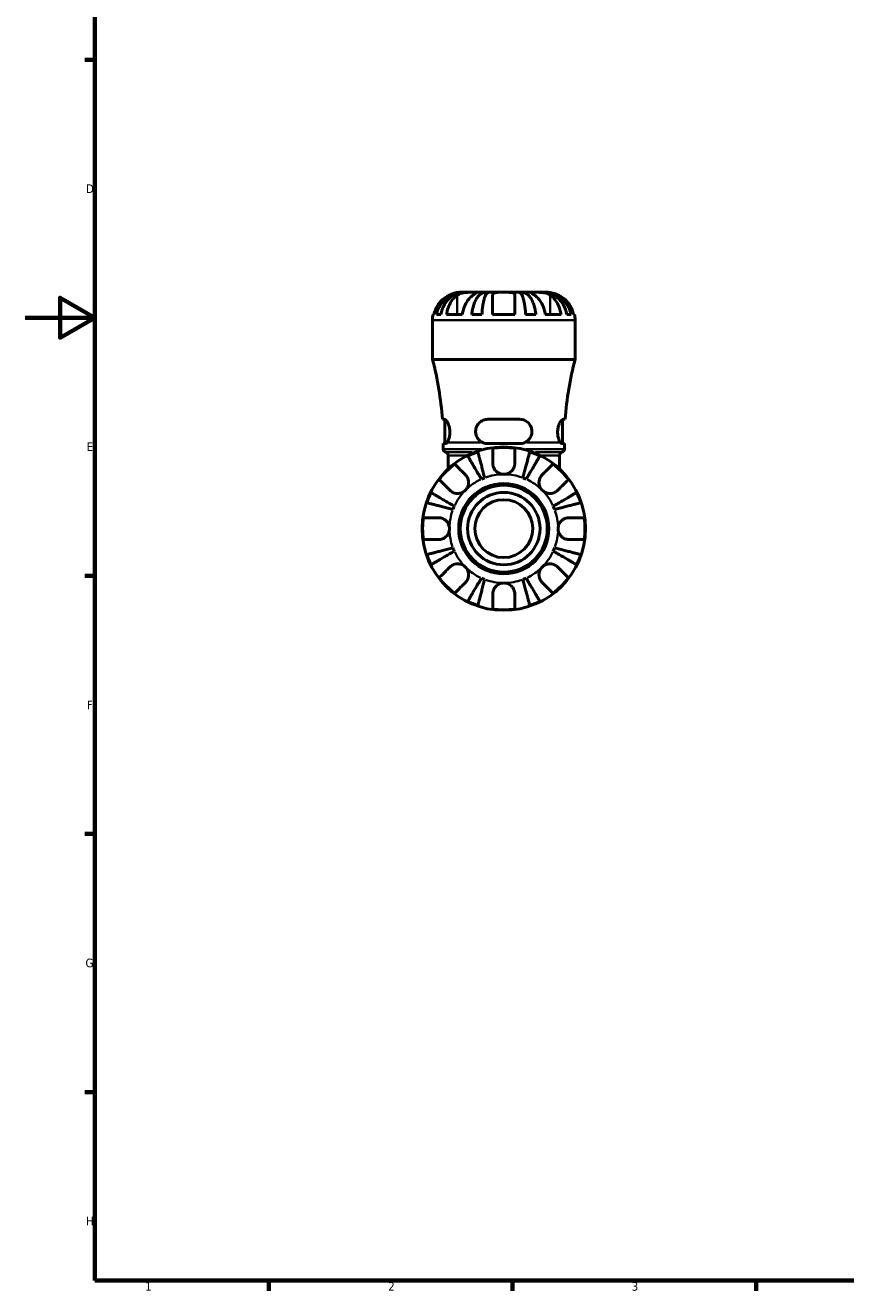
# Model space of a CAD drawing. Header units: millimetres. Extents: x 0 to 906, y 0 to 762.
# Tile 1 of 9: x 0 to 236, y 17 to 381. Entities that reach past the tile are written whole.
import ezdxf

# ---------------------------------------------------------------- set-up
doc = ezdxf.new("R2010")
doc.units = ezdxf.units.MM
for name, color, linetype, lineweight in [('Border (ISO)', 7, 'Continuous', 70), ('Visible (ISO)', 7, 'Continuous', 50), ('Visible Narrow (ISO)', 7, 'Continuous', 35)]:
    doc.layers.add(name, color=color, linetype=linetype, lineweight=lineweight)
doc.styles.add('Note Text (ISO)', font='tahoma.ttf')

# ---------------------------------------------------------------- blocks, each defined once
blk = doc.blocks.new('Borders Default Border')
at = {"layer": 'Border (ISO)'}
for p, q in [((20, 371.25), (17.1, 371.25)), ((20, 222.75), (17.1, 222.75)), ((20, 148.5), (17.1, 148.5)), ((20, 74.25), (17.1, 74.25)), ((70.08, 20), (70.08, 17.1)), ((140.17, 20), (140.17, 17.1)), ((210.25, 20), (210.25, 17.1))]:
    blk.add_line(p, q, dxfattribs=at)
at = {"layer": 'Border (ISO)', "flags": 128}
for points in [[(20, 20), (20, 574), (821, 574), (821, 20), (20, 20)], [(0, 297), (20, 297), (10, 302.77), (10, 291.23), (20, 297)]]:
    blk.add_lwpolyline(points, dxfattribs=at)
at = {"layer": 'Border (ISO)', "color": 232, "true_color": 0xca0064, "char_height": 2.5, "attachment_point": 7, "style": 'Note Text (ISO)'}
for s, insert in [('D', (17.43, 332.88)), ('E', (17.64, 258.63)), ('F', (17.7, 184.38)), ('G', (17.31, 110.08)), ('H', (17.44, 35.88)), ('1', (34.48, 17.1)), ('2', (104.37, 17.1)), ('3', (174.43, 17.05))]:
    blk.add_mtext(s, dxfattribs=dict(at, insert=insert))

msp = doc.modelspace()

# ---------------------------------------------------------------- linework, layer by layer
at = {"layer": 'Visible (ISO)'}
for p, q in [((125.897, 304.333), (125.128, 304.333)), ((125.897, 304.333), (125.897, 304.321)), ((126.28, 304.333), (125.897, 304.333)), ((128.789, 304.333), (126.28, 304.333)), ((132.386, 304.333), (128.789, 304.333)), ((132.386, 304.333), (132.386, 303.439)), ((133.31, 304.333), (132.386, 304.333)), ((137.628, 304.333), (133.31, 304.333)), ((141.945, 304.333), (137.628, 304.333)), ((142.869, 304.333), (141.945, 304.333)), ((146.466, 304.333), (142.869, 304.333)), ((142.869, 304.333), (142.869, 303.439)), ((148.975, 304.333), (146.466, 304.333)), ((149.358, 304.333), (148.975, 304.333)), ((150.128, 304.333), (149.358, 304.333)), ((149.358, 304.333), (149.358, 304.321)), ((117.128, 285.013), (117.128, 296.333)), ((117.289, 297.933), (117.543, 297.933)), ((118.285, 297.933), (119.505, 297.933)), ((121.163, 297.933), (125.688, 297.933)), ((128.395, 297.933), (131.341, 297.933)), ((134.428, 297.933), (140.828, 297.933)), ((143.914, 297.933), (146.86, 297.933)), ((149.567, 297.933), (154.093, 297.933)), ((155.75, 297.933), (156.97, 297.933)), ((157.713, 297.933), (157.966, 297.933)), ((158.128, 285.013), (158.128, 296.333)), ((158.128, 285.013), (117.128, 285.013)), ((120.575, 267.783), (119.966, 267.783)), ((120.703, 260.783), (120.703, 267.755)), ((142.228, 267.783), (133.028, 267.783)), ((154.553, 260.783), (154.553, 267.755)), ((155.289, 267.783), (154.68, 267.783)), ((120.203, 259.22), (120.203, 260.783)), ((120.203, 260.783), (120.821, 260.783)), ((133.028, 260.783), (142.228, 260.783)), ((154.434, 260.783), (155.053, 260.783)), ((155.053, 259.22), (155.053, 260.783)), ((121.638, 253.554), (121.638, 257.393)), ((153.618, 253.554), (153.618, 257.393))]:
    msp.add_line(p, q, dxfattribs=at)
for radius in [23.5, 12.97, 12.5, 10.417, 8.333]:
    msp.add_circle((137.628, 236.333), radius, dxfattribs=at)
for centre, radius, start, end in [((125.128, 296.333), 8, 168.46304, 180), ((150.128, 296.333), 8, 0, 11.53696), ((25.63, 261.093), 94.573, 4.05645, 14.65079), ((249.625, 261.093), 94.573, 165.34921, 175.94355), ((121.143, 259.22), 0.94, 180, 256.30802), ((137.628, 236.333), 23.341, 82.24391, 97.75609), ((154.113, 259.22), 0.94, 283.69198, 0), ((137.628, 236.333), 23.341, 127.24391, 142.75609), ((120.698, 257.393), 0.94, 0, 76.30802), ((137.628, 236.333), 23.341, 108.62342, 116.37658), ((137.628, 236.333), 23.341, 63.62342, 71.37658), ((137.628, 236.333), 23.341, 37.24391, 52.75609), ((154.558, 257.393), 0.94, 103.69198, 180), ((137.628, 236.333), 15.625, 110.66622, 114.33378), ((137.628, 236.333), 15.625, 65.66622, 69.33378), ((137.628, 236.333), 23.341, 153.62342, 161.37658), ((137.628, 236.333), 23.341, 18.62342, 26.37658), ((137.628, 236.333), 15.625, 155.66622, 159.33378), ((137.628, 236.333), 15.625, 20.66622, 24.33378), ((137.628, 236.333), 23.341, 172.24391, 187.75609), ((137.628, 236.333), 23.341, 352.24391, 7.75609), ((137.628, 236.333), 15.625, 200.66622, 204.33378), ((137.628, 236.333), 15.625, 335.66622, 339.33378), ((137.628, 236.333), 23.341, 198.62342, 206.37658), ((137.628, 236.333), 23.341, 333.62342, 341.37658), ((137.628, 236.333), 23.341, 217.24391, 232.75609), ((137.628, 236.333), 15.625, 245.66622, 249.33378), ((137.628, 236.333), 15.625, 290.66622, 294.33378), ((137.628, 236.333), 23.341, 307.24391, 322.75609), ((137.628, 236.333), 23.341, 243.62342, 251.37658), ((137.628, 236.333), 23.341, 288.62342, 296.37658), ((137.628, 236.333), 23.341, 262.24391, 277.75609)]:
    msp.add_arc(centre, radius, start, end, dxfattribs=at)
for points, knots in [([(121.928, 303.516), (121.603, 303.36), (121.276, 303.175), (120.509, 302.668), (120.087, 302.319), (119.381, 301.619), (119.033, 301.205), (118.431, 300.311), (118.178, 299.832), (117.805, 298.937), (117.648, 298.441), (117.543, 297.933)], [4.03217579, 4.03217579, 4.03217579, 4.03217579, 4.13513094, 4.13513094, 4.28512034, 4.28512034, 4.43331426, 4.43331426, 4.58150818, 4.58150818, 4.72425651, 4.72425651, 4.72425651, 4.72425651]), ([(118.285, 297.933), (118.387, 298.446), (118.54, 298.948), (118.901, 299.848), (119.145, 300.327), (119.724, 301.222), (120.06, 301.638), (120.737, 302.336), (121.141, 302.683), (122.009, 303.282), (122.474, 303.533), (123.361, 303.912), (123.864, 304.074), (124.892, 304.284), (125.417, 304.333), (125.897, 304.333)], [0.1517727, 0.1517727, 0.1517727, 0.1517727, 0.2959464, 0.2959464, 0.4440585, 0.4440585, 0.5921706, 0.5921706, 0.7405484, 0.7405484, 0.8889263, 0.8889263, 1.0378077, 1.0378077, 1.1866892, 1.1866892, 1.1866892, 1.1866892]), ([(126.28, 304.333), (125.852, 304.333), (125.385, 304.284), (124.47, 304.074), (124.023, 303.912), (123.234, 303.533), (122.82, 303.282), (122.047, 302.683), (121.687, 302.336), (121.085, 301.638), (120.786, 301.222), (120.27, 300.327), (120.053, 299.848), (119.732, 298.948), (119.596, 298.446), (119.505, 297.933)], [3.5700348, 3.5700348, 3.5700348, 3.5700348, 3.7189162, 3.7189162, 3.8677977, 3.8677977, 4.0161755, 4.0161755, 4.1645533, 4.1645533, 4.3126655, 4.3126655, 4.4607776, 4.4607776, 4.6049512, 4.6049512, 4.6049512, 4.6049512]), ([(121.163, 297.933), (121.237, 298.441), (121.348, 298.937), (121.612, 299.832), (121.791, 300.311), (122.216, 301.205), (122.463, 301.619), (122.962, 302.319), (123.26, 302.668), (123.803, 303.175), (124.034, 303.36), (124.263, 303.516)], [0.1517835, 0.1517835, 0.1517835, 0.1517835, 0.29453183, 0.29453183, 0.44272575, 0.44272575, 0.59091966, 0.59091966, 0.74090906, 0.74090906, 0.84386421, 0.84386421, 0.84386421, 0.84386421]), ([(125.128, 304.333), (125.128, 304.333), (125.051, 304.334), (124.775, 304.323), (124.597, 304.311), (124.166, 304.253), (123.921, 304.209), (123.464, 304.097), (123.268, 304.041), (122.87, 303.911), (122.67, 303.838), (122.288, 303.682), (122.106, 303.601), (121.928, 303.516)], [-2.21111993, -2.21111993, -2.21111993, -2.21111993, -2.0898399, -2.0898399, -1.98614814, -1.98614814, -1.88775858, -1.88775858, -1.81973063, -1.81973063, -1.75376732, -1.75376732, -1.69399568, -1.69399568, -1.69399568, -1.69399568]), ([(124.263, 303.516), (124.363, 303.583), (124.47, 303.648), (124.748, 303.794), (124.925, 303.872), (125.3, 304.007), (125.497, 304.064), (125.981, 304.178), (126.272, 304.225), (126.97, 304.303), (127.37, 304.32), (128.135, 304.335), (128.49, 304.333), (128.789, 304.333)], [-0.51605321, -0.51605321, -0.51605321, -0.51605321, -0.46927389, -0.46927389, -0.40272959, -0.40272959, -0.33754407, -0.33754407, -0.24860938, -0.24860938, -0.12674173, -0.12674173, 0, 0, 0, 0]), ([(128.789, 303.516), (128.559, 303.36), (128.328, 303.175), (127.786, 302.668), (127.487, 302.319), (126.988, 301.619), (126.742, 301.205), (126.316, 300.311), (126.137, 299.832), (125.874, 298.937), (125.762, 298.441), (125.688, 297.933)], [4.03217579, 4.03217579, 4.03217579, 4.03217579, 4.13513094, 4.13513094, 4.28512034, 4.28512034, 4.43331426, 4.43331426, 4.58150818, 4.58150818, 4.72425651, 4.72425651, 4.72425651, 4.72425651]), ([(128.395, 297.933), (128.449, 298.446), (128.529, 298.948), (128.718, 299.848), (128.846, 300.327), (129.15, 301.222), (129.326, 301.638), (129.681, 302.336), (129.892, 302.683), (130.348, 303.282), (130.592, 303.533), (131.056, 303.912), (131.32, 304.074), (131.859, 304.284), (132.134, 304.333), (132.386, 304.333)], [0.1517727, 0.1517727, 0.1517727, 0.1517727, 0.2959464, 0.2959464, 0.4440585, 0.4440585, 0.5921706, 0.5921706, 0.7405484, 0.7405484, 0.8889263, 0.8889263, 1.0378077, 1.0378077, 1.1866892, 1.1866892, 1.1866892, 1.1866892]), ([(128.789, 304.333), (128.936, 304.333), (129.069, 304.333), (129.309, 304.332), (129.413, 304.331), (129.624, 304.32), (129.699, 304.306), (129.739, 304.244), (129.712, 304.199), (129.591, 304.087), (129.52, 304.031), (129.344, 303.9), (129.24, 303.826), (129.02, 303.674), (128.909, 303.597), (128.789, 303.516)], [0, 0, 0, 0, 0.0626039, 0.0626039, 0.12946018, 0.12946018, 0.23227607, 0.23227607, 0.32766079, 0.32766079, 0.39439512, 0.39439512, 0.45981717, 0.45981717, 0.51643089, 0.51643089, 0.51643089, 0.51643089]), ([(133.31, 304.333), (133.186, 304.333), (133.05, 304.284), (132.784, 304.074), (132.654, 303.912), (132.425, 303.533), (132.304, 303.282), (132.08, 302.683), (131.975, 302.336), (131.8, 301.638), (131.713, 301.222), (131.563, 300.327), (131.501, 299.848), (131.407, 298.948), (131.368, 298.446), (131.341, 297.933)], [3.5700355, 3.5700355, 3.5700355, 3.5700355, 3.7189169, 3.7189169, 3.8677984, 3.8677984, 4.0161762, 4.0161762, 4.164554, 4.164554, 4.3126662, 4.3126662, 4.4607783, 4.4607783, 4.6049519, 4.6049519, 4.6049519, 4.6049519]), ([(134.428, 303.516), (134.428, 303.581), (134.436, 303.643), (134.481, 303.79), (134.528, 303.869), (134.664, 304.006), (134.751, 304.064), (135.003, 304.178), (135.182, 304.225), (135.682, 304.303), (136.023, 304.32), (136.787, 304.335), (137.205, 304.333), (137.628, 304.333)], [-0.5159245, -0.5159245, -0.5159245, -0.5159245, -0.47074715, -0.47074715, -0.40311077, -0.40311077, -0.33740557, -0.33740557, -0.24866964, -0.24866964, -0.12673966, -0.12673966, 0, 0, 0, 0]), ([(134.428, 297.933), (134.428, 298.441), (134.428, 298.937), (134.428, 299.832), (134.428, 300.311), (134.428, 301.205), (134.428, 301.619), (134.428, 302.319), (134.428, 302.668), (134.428, 303.175), (134.428, 303.36), (134.428, 303.516)], [0.1517835, 0.1517835, 0.1517835, 0.1517835, 0.29453183, 0.29453183, 0.44272575, 0.44272575, 0.59091966, 0.59091966, 0.74090906, 0.74090906, 0.84386421, 0.84386421, 0.84386421, 0.84386421]), ([(137.628, 304.333), (138.032, 304.333), (138.432, 304.334), (139.128, 304.323), (139.426, 304.311), (139.938, 304.253), (140.151, 304.209), (140.443, 304.097), (140.541, 304.041), (140.693, 303.911), (140.747, 303.838), (140.813, 303.682), (140.828, 303.601), (140.828, 303.516)], [-2.21111993, -2.21111993, -2.21111993, -2.21111993, -2.0898399, -2.0898399, -1.98614814, -1.98614814, -1.88775858, -1.88775858, -1.81973063, -1.81973063, -1.75376732, -1.75376732, -1.69399568, -1.69399568, -1.69399568, -1.69399568]), ([(140.828, 303.516), (140.828, 303.36), (140.828, 303.175), (140.828, 302.668), (140.828, 302.319), (140.828, 301.619), (140.828, 301.205), (140.828, 300.311), (140.828, 299.832), (140.828, 298.937), (140.828, 298.441), (140.828, 297.933)], [4.03222425, 4.03222425, 4.03222425, 4.03222425, 4.1351794, 4.1351794, 4.2851688, 4.2851688, 4.43336272, 4.43336272, 4.58155663, 4.58155663, 4.72430496, 4.72430496, 4.72430496, 4.72430496]), ([(143.914, 297.933), (143.888, 298.446), (143.848, 298.948), (143.755, 299.848), (143.692, 300.327), (143.542, 301.222), (143.455, 301.638), (143.28, 302.336), (143.175, 302.683), (142.951, 303.282), (142.83, 303.533), (142.601, 303.912), (142.471, 304.074), (142.205, 304.284), (142.07, 304.333), (141.945, 304.333)], [0.1517727, 0.1517727, 0.1517727, 0.1517727, 0.2959464, 0.2959464, 0.4440585, 0.4440585, 0.5921706, 0.5921706, 0.7405484, 0.7405484, 0.8889263, 0.8889263, 1.0378077, 1.0378077, 1.1866892, 1.1866892, 1.1866892, 1.1866892]), ([(142.869, 304.333), (143.121, 304.333), (143.396, 304.284), (143.935, 304.074), (144.199, 303.912), (144.663, 303.533), (144.907, 303.282), (145.363, 302.683), (145.574, 302.336), (145.929, 301.638), (146.105, 301.222), (146.409, 300.327), (146.537, 299.848), (146.726, 298.948), (146.806, 298.446), (146.86, 297.933)], [3.5700355, 3.5700355, 3.5700355, 3.5700355, 3.7189169, 3.7189169, 3.8677984, 3.8677984, 4.0161762, 4.0161762, 4.164554, 4.164554, 4.3126662, 4.3126662, 4.4607783, 4.4607783, 4.6049519, 4.6049519, 4.6049519, 4.6049519]), ([(146.466, 303.516), (146.367, 303.583), (146.273, 303.648), (146.061, 303.794), (145.951, 303.872), (145.766, 304.007), (145.692, 304.064), (145.563, 304.178), (145.526, 304.225), (145.534, 304.303), (145.616, 304.32), (145.931, 304.335), (146.168, 304.333), (146.466, 304.333)], [-0.51605321, -0.51605321, -0.51605321, -0.51605321, -0.46927389, -0.46927389, -0.40272959, -0.40272959, -0.33754407, -0.33754407, -0.24860938, -0.24860938, -0.12674173, -0.12674173, 0, 0, 0, 0]), ([(146.466, 304.333), (146.614, 304.333), (146.776, 304.333), (147.134, 304.332), (147.332, 304.331), (147.856, 304.32), (148.191, 304.306), (148.847, 304.244), (149.161, 304.199), (149.674, 304.087), (149.878, 304.031), (150.259, 303.9), (150.436, 303.826), (150.741, 303.674), (150.872, 303.597), (150.992, 303.516)], [0, 0, 0, 0, 0.0626039, 0.0626039, 0.12946018, 0.12946018, 0.23227607, 0.23227607, 0.32766079, 0.32766079, 0.39439512, 0.39439512, 0.45981717, 0.45981717, 0.51643089, 0.51643089, 0.51643089, 0.51643089]), ([(149.567, 297.933), (149.493, 298.441), (149.382, 298.937), (149.118, 299.832), (148.939, 300.311), (148.513, 301.205), (148.267, 301.619), (147.768, 302.319), (147.469, 302.668), (146.927, 303.175), (146.696, 303.36), (146.466, 303.516)], [0.1517835, 0.1517835, 0.1517835, 0.1517835, 0.29453183, 0.29453183, 0.44272575, 0.44272575, 0.59091966, 0.59091966, 0.74090906, 0.74090906, 0.84386421, 0.84386421, 0.84386421, 0.84386421]), ([(155.75, 297.933), (155.659, 298.446), (155.523, 298.948), (155.202, 299.848), (154.985, 300.327), (154.469, 301.222), (154.17, 301.638), (153.568, 302.336), (153.209, 302.683), (152.436, 303.282), (152.021, 303.533), (151.233, 303.912), (150.785, 304.074), (149.87, 304.284), (149.403, 304.333), (148.975, 304.333)], [0.1517727, 0.1517727, 0.1517727, 0.1517727, 0.2959464, 0.2959464, 0.4440585, 0.4440585, 0.5921706, 0.5921706, 0.7405484, 0.7405484, 0.8889263, 0.8889263, 1.0378077, 1.0378077, 1.1866892, 1.1866892, 1.1866892, 1.1866892]), ([(149.358, 304.333), (149.839, 304.333), (150.363, 304.284), (151.391, 304.074), (151.894, 303.912), (152.781, 303.533), (153.246, 303.282), (154.115, 302.683), (154.518, 302.336), (155.195, 301.638), (155.531, 301.222), (156.111, 300.327), (156.354, 299.848), (156.715, 298.948), (156.868, 298.446), (156.97, 297.933)], [3.5700348, 3.5700348, 3.5700348, 3.5700348, 3.7189162, 3.7189162, 3.8677977, 3.8677977, 4.0161755, 4.0161755, 4.1645533, 4.1645533, 4.3126655, 4.3126655, 4.4607776, 4.4607776, 4.6049512, 4.6049512, 4.6049512, 4.6049512]), ([(153.328, 303.516), (153.053, 303.648), (152.773, 303.766), (152.224, 303.969), (151.959, 304.051), (151.453, 304.183), (151.217, 304.23), (150.74, 304.304), (150.525, 304.32), (150.211, 304.335), (150.128, 304.333), (150.128, 304.333)], [-0.5165283, -0.5165283, -0.5165283, -0.5165283, -0.42509424, -0.42509424, -0.33576206, -0.33576206, -0.24464362, -0.24464362, -0.12693037, -0.12693037, 0, 0, 0, 0]), ([(150.992, 303.516), (151.221, 303.36), (151.452, 303.175), (151.995, 302.668), (152.294, 302.319), (152.792, 301.619), (153.039, 301.205), (153.464, 300.311), (153.643, 299.832), (153.907, 298.937), (154.018, 298.441), (154.093, 297.933)], [4.03217579, 4.03217579, 4.03217579, 4.03217579, 4.13513094, 4.13513094, 4.28512034, 4.28512034, 4.43331426, 4.43331426, 4.58150818, 4.58150818, 4.72425651, 4.72425651, 4.72425651, 4.72425651]), ([(157.713, 297.933), (157.608, 298.441), (157.45, 298.937), (157.077, 299.832), (156.824, 300.311), (156.223, 301.205), (155.874, 301.619), (155.168, 302.319), (154.746, 302.668), (153.979, 303.175), (153.652, 303.36), (153.328, 303.516)], [0.1517835, 0.1517835, 0.1517835, 0.1517835, 0.29453183, 0.29453183, 0.44272575, 0.44272575, 0.59091966, 0.59091966, 0.74090906, 0.74090906, 0.84386421, 0.84386421, 0.84386421, 0.84386421]), ([(120.575, 267.783), (120.612, 267.783), (120.651, 267.775), (120.825, 267.708), (120.978, 267.575), (121.31, 267.151), (121.49, 266.846), (121.789, 266.152), (121.912, 265.781), (122.082, 265.001), (122.131, 264.607), (122.152, 263.793), (122.121, 263.389), (121.985, 262.611), (121.88, 262.252), (121.612, 261.58), (121.446, 261.292), (121.283, 261.093)], [-0.99035414, -0.99035414, -0.99035414, -0.99035414, -0.94765322, -0.94765322, -0.80988716, -0.80988716, -0.65899495, -0.65899495, -0.52768272, -0.52768272, -0.40712544, -0.40712544, -0.28289969, -0.28289969, -0.15289964, -0.15289964, 0, 0, 0, 0]), ([(131.587, 261.093), (131.245, 261.248), (130.929, 261.457), (130.361, 261.981), (130.115, 262.301), (129.743, 263.01), (129.619, 263.391), (129.505, 264.196), (129.519, 264.605), (129.689, 265.415), (129.848, 265.802), (130.328, 266.564), (130.671, 266.916), (131.472, 267.455), (131.927, 267.642), (132.614, 267.765), (132.82, 267.783), (133.028, 267.783)], [-1.06654766, -1.06654766, -1.06654766, -1.06654766, -0.94756844, -0.94756844, -0.82297671, -0.82297671, -0.70161602, -0.70161602, -0.57847651, -0.57847651, -0.45004245, -0.45004245, -0.29571427, -0.29571427, -0.14119412, -0.14119412, -0.07634302, -0.07634302, -0.07634302, -0.07634302]), ([(142.228, 267.783), (142.365, 267.783), (142.501, 267.775), (143.073, 267.708), (143.492, 267.575), (144.289, 267.151), (144.658, 266.846), (145.216, 266.152), (145.42, 265.78), (145.676, 265.001), (145.736, 264.606), (145.718, 263.793), (145.636, 263.388), (145.332, 262.611), (145.108, 262.251), (144.504, 261.58), (144.108, 261.292), (143.668, 261.093)], [-0.99039937, -0.99039937, -0.99039937, -0.99039937, -0.94767875, -0.94767875, -0.80988494, -0.80988494, -0.65899838, -0.65899838, -0.52769177, -0.52769177, -0.40713518, -0.40713518, -0.2829072, -0.2829072, -0.15290223, -0.15290223, -0.0000447, -0.0000447, -0.0000447, -0.0000447]), ([(153.972, 261.093), (153.846, 261.248), (153.717, 261.457), (153.473, 261.981), (153.359, 262.301), (153.189, 263.01), (153.134, 263.391), (153.1, 264.196), (153.124, 264.605), (153.249, 265.415), (153.352, 265.802), (153.626, 266.564), (153.805, 266.916), (154.163, 267.455), (154.341, 267.642), (154.563, 267.765), (154.624, 267.783), (154.68, 267.783)], [-1.06654766, -1.06654766, -1.06654766, -1.06654766, -0.94756844, -0.94756844, -0.82297671, -0.82297671, -0.70161602, -0.70161602, -0.57847651, -0.57847651, -0.45004245, -0.45004245, -0.29571427, -0.29571427, -0.14119412, -0.14119412, -0.07634302, -0.07634302, -0.07634302, -0.07634302]), ([(121.283, 261.093), (121.274, 261.082), (121.264, 261.07), (121.096, 260.875), (120.944, 260.783), (120.821, 260.783)], [0.39744882, 0.39744882, 0.39744882, 0.39744882, 0.40568543, 0.40568543, 0.54633926, 0.54633926, 0.54633926, 0.54633926]), ([(133.028, 260.783), (132.575, 260.783), (132.099, 260.875), (131.638, 261.07), (131.613, 261.082), (131.587, 261.093)], [0.53228216, 0.53228216, 0.53228216, 0.53228216, 0.67293599, 0.67293599, 0.6811726, 0.6811726, 0.6811726, 0.6811726]), ([(134.478, 255.108), (134.478, 255.441), (134.478, 255.778), (134.478, 256.544), (134.478, 256.958), (134.478, 257.651), (134.478, 257.994), (134.478, 258.586), (134.478, 258.834), (134.478, 259.202), (134.478, 259.357), (134.478, 259.46)], [3.89239507, 3.89239507, 3.89239507, 3.89239507, 3.99831093, 3.99831093, 4.14541915, 4.14541915, 4.2913159, 4.2913159, 4.43721264, 4.43721264, 4.57824766, 4.57824766, 4.57824766, 4.57824766]), ([(140.778, 259.46), (140.778, 259.357), (140.778, 259.202), (140.778, 258.834), (140.778, 258.586), (140.778, 257.994), (140.778, 257.651), (140.778, 256.958), (140.778, 256.544), (140.778, 255.778), (140.778, 255.441), (140.778, 255.108)], [0.14941001, 0.14941001, 0.14941001, 0.14941001, 0.29044502, 0.29044502, 0.43634177, 0.43634177, 0.58223851, 0.58223851, 0.72934673, 0.72934673, 0.83526259, 0.83526259, 0.83526259, 0.83526259]), ([(143.668, 261.093), (143.642, 261.082), (143.617, 261.07), (143.156, 260.875), (142.68, 260.783), (142.228, 260.783)], [0.39744882, 0.39744882, 0.39744882, 0.39744882, 0.40568543, 0.40568543, 0.54633926, 0.54633926, 0.54633926, 0.54633926]), ([(154.434, 260.783), (154.311, 260.783), (154.159, 260.875), (153.991, 261.07), (153.982, 261.082), (153.972, 261.093)], [0.53228216, 0.53228216, 0.53228216, 0.53228216, 0.67293599, 0.67293599, 0.6811726, 0.6811726, 0.6811726, 0.6811726]), ([(123.501, 254.914), (123.575, 254.841), (123.684, 254.731), (123.944, 254.471), (124.12, 254.295), (124.538, 253.877), (124.781, 253.635), (125.271, 253.145), (125.563, 252.852), (126.105, 252.31), (126.343, 252.072), (126.579, 251.836)], [0.14941001, 0.14941001, 0.14941001, 0.14941001, 0.29044502, 0.29044502, 0.43634177, 0.43634177, 0.58223851, 0.58223851, 0.72934673, 0.72934673, 0.83526259, 0.83526259, 0.83526259, 0.83526259]), ([(131.189, 250.57), (130.941, 250.991), (130.67, 251.452), (130.139, 252.353), (129.879, 252.794), (129.421, 253.572), (129.181, 253.98), (128.732, 254.741), (128.524, 255.095), (128.174, 255.688), (128.001, 255.983), (127.702, 256.491), (127.576, 256.704), (127.389, 257.021), (127.31, 257.155), (127.258, 257.244)], [3.5133937, 3.5133937, 3.5133937, 3.5133937, 3.6601181, 3.6601181, 3.8068425, 3.8068425, 3.9529976, 3.9529976, 4.0991526, 4.0991526, 4.2449679, 4.2449679, 4.3907831, 4.3907831, 4.5326305, 4.5326305, 4.5326305, 4.5326305]), ([(130.174, 258.452), (130.2, 258.352), (130.239, 258.201), (130.331, 257.845), (130.393, 257.605), (130.54, 257.035), (130.626, 256.704), (130.798, 256.037), (130.901, 255.64), (131.122, 254.784), (131.241, 254.325), (131.467, 253.452), (131.595, 252.956), (131.857, 251.943), (131.991, 251.426), (132.113, 250.953)], [0.1494024, 0.1494024, 0.1494024, 0.1494024, 0.2912498, 0.2912498, 0.4370651, 0.4370651, 0.5828803, 0.5828803, 0.7290354, 0.7290354, 0.8751905, 0.8751905, 1.0219149, 1.0219149, 1.1686392, 1.1686392, 1.1686392, 1.1686392]), ([(137.628, 251.958), (137.377, 251.958), (137.128, 251.988), (136.617, 252.112), (136.359, 252.212), (135.762, 252.538), (135.449, 252.797), (135.023, 253.316), (134.88, 253.544), (134.697, 253.94), (134.639, 254.099), (134.552, 254.41), (134.522, 254.56), (134.486, 254.844), (134.478, 254.976), (134.478, 255.108)], [0, 0, 0, 0, 0.07514839, 0.07514839, 0.15775683, 0.15775683, 0.27887104, 0.27887104, 0.36056434, 0.36056434, 0.41315921, 0.41315921, 0.46174689, 0.46174689, 0.50485698, 0.50485698, 0.50485698, 0.50485698]), ([(140.778, 255.108), (140.778, 255.096), (140.777, 255.083), (140.775, 254.902), (140.76, 254.731), (140.703, 254.411), (140.666, 254.263), (140.559, 253.94), (140.484, 253.767), (140.238, 253.316), (140.039, 253.055), (139.522, 252.562), (139.196, 252.349), (138.456, 252.041), (138.044, 251.958), (137.628, 251.958)], [-0.51072287, -0.51072287, -0.51072287, -0.51072287, -0.50653573, -0.50653573, -0.4498196, -0.4498196, -0.40070764, -0.40070764, -0.34173664, -0.34173664, -0.24159774, -0.24159774, -0.12498377, -0.12498377, 0, 0, 0, 0]), ([(143.142, 250.953), (143.264, 251.426), (143.398, 251.943), (143.66, 252.956), (143.788, 253.452), (144.014, 254.325), (144.133, 254.784), (144.354, 255.64), (144.457, 256.037), (144.629, 256.704), (144.715, 257.035), (144.863, 257.605), (144.925, 257.845), (145.017, 258.201), (145.056, 258.352), (145.081, 258.452)], [3.5133937, 3.5133937, 3.5133937, 3.5133937, 3.6601181, 3.6601181, 3.8068425, 3.8068425, 3.9529976, 3.9529976, 4.0991526, 4.0991526, 4.2449679, 4.2449679, 4.3907831, 4.3907831, 4.5326305, 4.5326305, 4.5326305, 4.5326305]), ([(147.997, 257.244), (147.945, 257.155), (147.866, 257.021), (147.679, 256.704), (147.554, 256.491), (147.254, 255.983), (147.081, 255.688), (146.731, 255.095), (146.523, 254.741), (146.074, 253.98), (145.834, 253.572), (145.376, 252.794), (145.116, 252.353), (144.585, 251.452), (144.314, 250.991), (144.066, 250.57)], [0.1494024, 0.1494024, 0.1494024, 0.1494024, 0.2912498, 0.2912498, 0.4370651, 0.4370651, 0.5828803, 0.5828803, 0.7290354, 0.7290354, 0.8751905, 0.8751905, 1.0219149, 1.0219149, 1.1686392, 1.1686392, 1.1686392, 1.1686392]), ([(148.676, 251.836), (148.912, 252.072), (149.15, 252.31), (149.692, 252.852), (149.985, 253.145), (150.474, 253.635), (150.717, 253.877), (151.135, 254.295), (151.311, 254.471), (151.571, 254.731), (151.681, 254.841), (151.754, 254.914)], [3.89239507, 3.89239507, 3.89239507, 3.89239507, 3.99831093, 3.99831093, 4.14541915, 4.14541915, 4.2913159, 4.2913159, 4.43721264, 4.43721264, 4.57824766, 4.57824766, 4.57824766, 4.57824766]), ([(126.579, 251.836), (126.665, 251.75), (126.747, 251.658), (126.949, 251.403), (127.06, 251.231), (127.251, 250.858), (127.33, 250.657), (127.468, 250.158), (127.507, 249.857), (127.494, 249.161), (127.414, 248.773), (127.106, 248.025), (126.873, 247.676), (126.579, 247.382)], [-0.50766593, -0.50766593, -0.50766593, -0.50766593, -0.46718991, -0.46718991, -0.40200215, -0.40200215, -0.33506637, -0.33506637, -0.24300458, -0.24300458, -0.12488859, -0.12488859, 0, 0, 0, 0]), ([(148.676, 247.382), (148.52, 247.537), (148.381, 247.709), (148.133, 248.091), (148.028, 248.302), (147.83, 248.842), (147.765, 249.177), (147.745, 249.832), (147.784, 250.146), (147.925, 250.657), (148.004, 250.858), (148.195, 251.231), (148.306, 251.402), (148.508, 251.658), (148.59, 251.75), (148.676, 251.836)], [0, 0, 0, 0, 0.06608139, 0.06608139, 0.13667451, 0.13667451, 0.23873403, 0.23873403, 0.33457773, 0.33457773, 0.40157847, 0.40157847, 0.46685307, 0.46685307, 0.50745344, 0.50745344, 0.50745344, 0.50745344]), ([(122.124, 247.382), (121.889, 247.617), (121.651, 247.855), (121.109, 248.397), (120.816, 248.69), (120.326, 249.18), (120.084, 249.422), (119.665, 249.84), (119.489, 250.016), (119.23, 250.276), (119.12, 250.386), (119.047, 250.459)], [3.89239507, 3.89239507, 3.89239507, 3.89239507, 3.99831093, 3.99831093, 4.14541915, 4.14541915, 4.2913159, 4.2913159, 4.43721264, 4.43721264, 4.57824766, 4.57824766, 4.57824766, 4.57824766]), ([(156.208, 250.459), (156.135, 250.386), (156.026, 250.276), (155.766, 250.016), (155.59, 249.84), (155.172, 249.422), (154.929, 249.18), (154.439, 248.69), (154.147, 248.397), (153.605, 247.855), (153.366, 247.617), (153.131, 247.382)], [0.14941001, 0.14941001, 0.14941001, 0.14941001, 0.29044502, 0.29044502, 0.43634177, 0.43634177, 0.58223851, 0.58223851, 0.72934673, 0.72934673, 0.83526259, 0.83526259, 0.83526259, 0.83526259]), ([(116.717, 246.703), (116.806, 246.65), (116.94, 246.571), (117.256, 246.385), (117.47, 246.259), (117.978, 245.96), (118.272, 245.786), (118.866, 245.437), (119.219, 245.228), (119.981, 244.78), (120.389, 244.539), (121.166, 244.082), (121.608, 243.822), (122.509, 243.291), (122.969, 243.019), (123.391, 242.771)], [0.1494024, 0.1494024, 0.1494024, 0.1494024, 0.2912498, 0.2912498, 0.4370651, 0.4370651, 0.5828803, 0.5828803, 0.7290354, 0.7290354, 0.8751905, 0.8751905, 1.0219149, 1.0219149, 1.1686392, 1.1686392, 1.1686392, 1.1686392]), ([(126.579, 247.382), (126.423, 247.226), (126.252, 247.087), (125.87, 246.839), (125.659, 246.733), (125.119, 246.535), (124.784, 246.47), (124.128, 246.451), (123.814, 246.489), (123.304, 246.63), (123.103, 246.709), (122.73, 246.901), (122.558, 247.012), (122.303, 247.213), (122.211, 247.295), (122.124, 247.382)], [0, 0, 0, 0, 0.06608139, 0.06608139, 0.13667451, 0.13667451, 0.23873403, 0.23873403, 0.33457773, 0.33457773, 0.40157847, 0.40157847, 0.46685307, 0.46685307, 0.50745344, 0.50745344, 0.50745344, 0.50745344]), ([(153.131, 247.382), (153.045, 247.295), (152.953, 247.213), (152.697, 247.012), (152.526, 246.901), (152.153, 246.709), (151.952, 246.631), (151.453, 246.493), (151.152, 246.454), (150.456, 246.466), (150.068, 246.546), (149.32, 246.854), (148.97, 247.087), (148.676, 247.382)], [-0.50766593, -0.50766593, -0.50766593, -0.50766593, -0.46718991, -0.46718991, -0.40200215, -0.40200215, -0.33506637, -0.33506637, -0.24300458, -0.24300458, -0.12488859, -0.12488859, 0, 0, 0, 0]), ([(151.864, 242.771), (152.286, 243.019), (152.746, 243.291), (153.648, 243.822), (154.089, 244.082), (154.866, 244.539), (155.274, 244.78), (156.036, 245.228), (156.39, 245.437), (156.983, 245.786), (157.277, 245.96), (157.785, 246.259), (157.999, 246.385), (158.315, 246.571), (158.449, 246.65), (158.539, 246.703)], [3.5133937, 3.5133937, 3.5133937, 3.5133937, 3.6601181, 3.6601181, 3.8068425, 3.8068425, 3.9529976, 3.9529976, 4.0991526, 4.0991526, 4.2449679, 4.2449679, 4.3907831, 4.3907831, 4.5326305, 4.5326305, 4.5326305, 4.5326305]), ([(123.008, 241.847), (122.535, 241.97), (122.017, 242.104), (121.004, 242.366), (120.509, 242.494), (119.635, 242.72), (119.177, 242.838), (118.321, 243.06), (117.924, 243.162), (117.257, 243.335), (116.926, 243.42), (116.355, 243.568), (116.115, 243.63), (115.76, 243.722), (115.609, 243.761), (115.509, 243.787)], [3.5133937, 3.5133937, 3.5133937, 3.5133937, 3.6601181, 3.6601181, 3.8068425, 3.8068425, 3.9529976, 3.9529976, 4.0991526, 4.0991526, 4.2449679, 4.2449679, 4.3907831, 4.3907831, 4.5326305, 4.5326305, 4.5326305, 4.5326305]), ([(159.746, 243.787), (159.646, 243.761), (159.496, 243.722), (159.14, 243.63), (158.9, 243.568), (158.329, 243.42), (157.998, 243.335), (157.332, 243.162), (156.934, 243.06), (156.078, 242.838), (155.62, 242.72), (154.747, 242.494), (154.251, 242.366), (153.238, 242.104), (152.721, 241.97), (152.247, 241.847)], [0.1494024, 0.1494024, 0.1494024, 0.1494024, 0.2912498, 0.2912498, 0.4370651, 0.4370651, 0.5828803, 0.5828803, 0.7290354, 0.7290354, 0.8751905, 0.8751905, 1.0219149, 1.0219149, 1.1686392, 1.1686392, 1.1686392, 1.1686392]), ([(114.5, 239.483), (114.604, 239.483), (114.759, 239.483), (115.126, 239.483), (115.375, 239.483), (115.967, 239.483), (116.309, 239.483), (117.002, 239.483), (117.416, 239.483), (118.183, 239.483), (118.519, 239.483), (118.853, 239.483)], [0.14941001, 0.14941001, 0.14941001, 0.14941001, 0.29044502, 0.29044502, 0.43634177, 0.43634177, 0.58223851, 0.58223851, 0.72934673, 0.72934673, 0.83526259, 0.83526259, 0.83526259, 0.83526259]), ([(118.853, 239.483), (118.983, 239.483), (119.116, 239.475), (119.441, 239.434), (119.634, 239.391), (120.023, 239.265), (120.217, 239.18), (120.666, 238.926), (120.908, 238.739), (121.392, 238.237), (121.609, 237.907), (121.92, 237.161), (122.003, 236.749), (122.003, 236.333)], [-0.50816407, -0.50816407, -0.50816407, -0.50816407, -0.46460526, -0.46460526, -0.40154747, -0.40154747, -0.3356183, -0.3356183, -0.24286964, -0.24286964, -0.12490659, -0.12490659, 0, 0, 0, 0]), ([(153.253, 236.333), (153.253, 236.552), (153.275, 236.771), (153.369, 237.215), (153.443, 237.438), (153.713, 238.023), (153.955, 238.358), (154.466, 238.835), (154.703, 239.001), (155.141, 239.227), (155.331, 239.302), (155.721, 239.415), (155.919, 239.452), (156.212, 239.479), (156.307, 239.483), (156.403, 239.483)], [-2.17667965, -2.17667965, -2.17667965, -2.17667965, -2.11086653, -2.11086653, -2.04055216, -2.04055216, -1.91738302, -1.91738302, -1.82942275, -1.82942275, -1.76558177, -1.76558177, -1.70117883, -1.70117883, -1.66961913, -1.66961913, -1.66961913, -1.66961913]), ([(156.403, 239.483), (156.736, 239.483), (157.073, 239.483), (157.839, 239.483), (158.253, 239.483), (158.946, 239.483), (159.289, 239.483), (159.88, 239.483), (160.129, 239.483), (160.496, 239.483), (160.652, 239.483), (160.755, 239.483)], [3.89239507, 3.89239507, 3.89239507, 3.89239507, 3.99831093, 3.99831093, 4.14541915, 4.14541915, 4.2913159, 4.2913159, 4.43721264, 4.43721264, 4.57824766, 4.57824766, 4.57824766, 4.57824766]), ([(118.853, 233.183), (118.519, 233.183), (118.183, 233.183), (117.416, 233.183), (117.002, 233.183), (116.309, 233.183), (115.967, 233.183), (115.375, 233.183), (115.126, 233.183), (114.759, 233.183), (114.604, 233.183), (114.5, 233.183)], [3.89239507, 3.89239507, 3.89239507, 3.89239507, 3.99831093, 3.99831093, 4.14541915, 4.14541915, 4.2913159, 4.2913159, 4.43721264, 4.43721264, 4.57824766, 4.57824766, 4.57824766, 4.57824766]), ([(122.003, 236.333), (122.003, 236.114), (121.98, 235.895), (121.886, 235.451), (121.812, 235.228), (121.542, 234.642), (121.3, 234.308), (120.789, 233.831), (120.552, 233.665), (120.114, 233.439), (119.924, 233.364), (119.534, 233.251), (119.337, 233.214), (119.044, 233.187), (118.948, 233.183), (118.853, 233.183)], [-2.17667965, -2.17667965, -2.17667965, -2.17667965, -2.11086653, -2.11086653, -2.04055216, -2.04055216, -1.91738302, -1.91738302, -1.82942275, -1.82942275, -1.76558177, -1.76558177, -1.70117883, -1.70117883, -1.66961913, -1.66961913, -1.66961913, -1.66961913]), ([(156.403, 233.183), (156.272, 233.183), (156.139, 233.191), (155.814, 233.232), (155.621, 233.275), (155.232, 233.401), (155.038, 233.486), (154.589, 233.74), (154.347, 233.926), (153.863, 234.429), (153.646, 234.759), (153.335, 235.505), (153.253, 235.917), (153.253, 236.333)], [-0.50816407, -0.50816407, -0.50816407, -0.50816407, -0.46460526, -0.46460526, -0.40154747, -0.40154747, -0.3356183, -0.3356183, -0.24286964, -0.24286964, -0.12490659, -0.12490659, 0, 0, 0, 0]), ([(160.755, 233.183), (160.652, 233.183), (160.496, 233.183), (160.129, 233.183), (159.88, 233.183), (159.289, 233.183), (158.946, 233.183), (158.253, 233.183), (157.839, 233.183), (157.073, 233.183), (156.736, 233.183), (156.403, 233.183)], [0.14941001, 0.14941001, 0.14941001, 0.14941001, 0.29044502, 0.29044502, 0.43634177, 0.43634177, 0.58223851, 0.58223851, 0.72934673, 0.72934673, 0.83526259, 0.83526259, 0.83526259, 0.83526259]), ([(115.509, 228.879), (115.609, 228.905), (115.76, 228.944), (116.115, 229.036), (116.355, 229.098), (116.926, 229.246), (117.257, 229.331), (117.924, 229.504), (118.321, 229.606), (119.177, 229.828), (119.635, 229.946), (120.509, 230.172), (121.004, 230.3), (122.017, 230.562), (122.535, 230.696), (123.008, 230.819)], [0.1494024, 0.1494024, 0.1494024, 0.1494024, 0.2912498, 0.2912498, 0.4370651, 0.4370651, 0.5828803, 0.5828803, 0.7290354, 0.7290354, 0.8751905, 0.8751905, 1.0219149, 1.0219149, 1.1686392, 1.1686392, 1.1686392, 1.1686392]), ([(123.391, 229.895), (122.969, 229.646), (122.509, 229.375), (121.608, 228.844), (121.166, 228.584), (120.389, 228.126), (119.981, 227.886), (119.219, 227.438), (118.866, 227.229), (118.272, 226.88), (117.978, 226.706), (117.47, 226.407), (117.256, 226.281), (116.94, 226.095), (116.806, 226.016), (116.717, 225.963)], [3.5133937, 3.5133937, 3.5133937, 3.5133937, 3.6601181, 3.6601181, 3.8068425, 3.8068425, 3.9529976, 3.9529976, 4.0991526, 4.0991526, 4.2449679, 4.2449679, 4.3907831, 4.3907831, 4.5326305, 4.5326305, 4.5326305, 4.5326305]), ([(158.539, 225.963), (158.449, 226.016), (158.315, 226.095), (157.999, 226.281), (157.785, 226.407), (157.277, 226.706), (156.983, 226.88), (156.39, 227.229), (156.036, 227.438), (155.274, 227.886), (154.866, 228.126), (154.089, 228.584), (153.648, 228.844), (152.746, 229.375), (152.286, 229.646), (151.864, 229.895)], [0.1494024, 0.1494024, 0.1494024, 0.1494024, 0.2912498, 0.2912498, 0.4370651, 0.4370651, 0.5828803, 0.5828803, 0.7290354, 0.7290354, 0.8751905, 0.8751905, 1.0219149, 1.0219149, 1.1686392, 1.1686392, 1.1686392, 1.1686392]), ([(152.247, 230.819), (152.721, 230.696), (153.238, 230.562), (154.251, 230.3), (154.747, 230.172), (155.62, 229.946), (156.078, 229.828), (156.934, 229.606), (157.332, 229.504), (157.998, 229.331), (158.329, 229.246), (158.9, 229.098), (159.14, 229.036), (159.496, 228.944), (159.646, 228.905), (159.746, 228.879)], [3.5133937, 3.5133937, 3.5133937, 3.5133937, 3.6601181, 3.6601181, 3.8068425, 3.8068425, 3.9529976, 3.9529976, 4.0991526, 4.0991526, 4.2449679, 4.2449679, 4.3907831, 4.3907831, 4.5326305, 4.5326305, 4.5326305, 4.5326305]), ([(122.124, 225.284), (122.21, 225.371), (122.303, 225.453), (122.558, 225.654), (122.729, 225.765), (123.103, 225.957), (123.303, 226.035), (123.802, 226.173), (124.103, 226.212), (124.799, 226.2), (125.187, 226.12), (125.935, 225.812), (126.285, 225.579), (126.579, 225.284)], [-0.50766593, -0.50766593, -0.50766593, -0.50766593, -0.46718991, -0.46718991, -0.40200215, -0.40200215, -0.33506637, -0.33506637, -0.24300458, -0.24300458, -0.12488859, -0.12488859, 0, 0, 0, 0]), ([(148.676, 225.284), (148.832, 225.44), (149.004, 225.579), (149.386, 225.827), (149.597, 225.933), (150.136, 226.131), (150.471, 226.196), (151.127, 226.215), (151.441, 226.176), (151.952, 226.036), (152.152, 225.957), (152.526, 225.765), (152.697, 225.654), (152.952, 225.453), (153.045, 225.371), (153.131, 225.284)], [0, 0, 0, 0, 0.06608139, 0.06608139, 0.13667451, 0.13667451, 0.23873403, 0.23873403, 0.33457773, 0.33457773, 0.40157847, 0.40157847, 0.46685307, 0.46685307, 0.50745344, 0.50745344, 0.50745344, 0.50745344]), ([(119.047, 222.207), (119.12, 222.28), (119.23, 222.39), (119.489, 222.65), (119.665, 222.825), (120.084, 223.244), (120.326, 223.486), (120.816, 223.976), (121.109, 224.269), (121.651, 224.811), (121.889, 225.049), (122.124, 225.284)], [0.14941001, 0.14941001, 0.14941001, 0.14941001, 0.29044502, 0.29044502, 0.43634177, 0.43634177, 0.58223851, 0.58223851, 0.72934673, 0.72934673, 0.83526259, 0.83526259, 0.83526259, 0.83526259]), ([(126.579, 225.284), (126.735, 225.129), (126.874, 224.957), (127.122, 224.575), (127.227, 224.364), (127.426, 223.824), (127.49, 223.489), (127.51, 222.834), (127.471, 222.52), (127.33, 222.009), (127.251, 221.808), (127.06, 221.435), (126.949, 221.264), (126.747, 221.008), (126.665, 220.916), (126.579, 220.83)], [0, 0, 0, 0, 0.06608139, 0.06608139, 0.13667451, 0.13667451, 0.23873403, 0.23873403, 0.33457773, 0.33457773, 0.40157847, 0.40157847, 0.46685307, 0.46685307, 0.50745344, 0.50745344, 0.50745344, 0.50745344]), ([(127.258, 215.422), (127.31, 215.511), (127.389, 215.645), (127.576, 215.962), (127.702, 216.175), (128.001, 216.683), (128.174, 216.978), (128.524, 217.571), (128.732, 217.925), (129.181, 218.686), (129.421, 219.094), (129.879, 219.872), (130.139, 220.313), (130.67, 221.214), (130.941, 221.675), (131.189, 222.096)], [0.1494024, 0.1494024, 0.1494024, 0.1494024, 0.2912498, 0.2912498, 0.4370651, 0.4370651, 0.5828803, 0.5828803, 0.7290354, 0.7290354, 0.8751905, 0.8751905, 1.0219149, 1.0219149, 1.1686392, 1.1686392, 1.1686392, 1.1686392]), ([(144.066, 222.096), (144.314, 221.675), (144.585, 221.214), (145.116, 220.313), (145.376, 219.872), (145.834, 219.094), (146.074, 218.686), (146.523, 217.925), (146.731, 217.571), (147.081, 216.978), (147.254, 216.683), (147.554, 216.175), (147.679, 215.962), (147.866, 215.645), (147.945, 215.511), (147.997, 215.422)], [3.5133937, 3.5133937, 3.5133937, 3.5133937, 3.6601181, 3.6601181, 3.8068425, 3.8068425, 3.9529976, 3.9529976, 4.0991526, 4.0991526, 4.2449679, 4.2449679, 4.3907831, 4.3907831, 4.5326305, 4.5326305, 4.5326305, 4.5326305]), ([(148.676, 220.83), (148.59, 220.916), (148.508, 221.008), (148.306, 221.263), (148.195, 221.435), (148.004, 221.808), (147.925, 222.009), (147.787, 222.507), (147.749, 222.809), (147.761, 223.505), (147.841, 223.892), (148.149, 224.64), (148.382, 224.99), (148.676, 225.284)], [-0.50766593, -0.50766593, -0.50766593, -0.50766593, -0.46718991, -0.46718991, -0.40200215, -0.40200215, -0.33506637, -0.33506637, -0.24300458, -0.24300458, -0.12488859, -0.12488859, 0, 0, 0, 0]), ([(153.131, 225.284), (153.366, 225.049), (153.605, 224.811), (154.147, 224.269), (154.439, 223.976), (154.929, 223.486), (155.172, 223.244), (155.59, 222.825), (155.766, 222.65), (156.026, 222.39), (156.135, 222.28), (156.208, 222.207)], [3.89239507, 3.89239507, 3.89239507, 3.89239507, 3.99831093, 3.99831093, 4.14541915, 4.14541915, 4.2913159, 4.2913159, 4.43721264, 4.43721264, 4.57824766, 4.57824766, 4.57824766, 4.57824766]), ([(126.579, 220.83), (126.343, 220.594), (126.105, 220.356), (125.563, 219.814), (125.271, 219.521), (124.781, 219.031), (124.538, 218.789), (124.12, 218.371), (123.944, 218.195), (123.684, 217.935), (123.575, 217.825), (123.501, 217.752)], [3.89239507, 3.89239507, 3.89239507, 3.89239507, 3.99831093, 3.99831093, 4.14541915, 4.14541915, 4.2913159, 4.2913159, 4.43721264, 4.43721264, 4.57824766, 4.57824766, 4.57824766, 4.57824766]), ([(132.113, 221.713), (131.991, 221.24), (131.857, 220.723), (131.595, 219.71), (131.467, 219.214), (131.241, 218.341), (131.122, 217.882), (130.901, 217.026), (130.798, 216.629), (130.626, 215.962), (130.54, 215.631), (130.393, 215.06), (130.331, 214.821), (130.239, 214.465), (130.2, 214.314), (130.174, 214.214)], [3.5133937, 3.5133937, 3.5133937, 3.5133937, 3.6601181, 3.6601181, 3.8068425, 3.8068425, 3.9529976, 3.9529976, 4.0991526, 4.0991526, 4.2449679, 4.2449679, 4.3907831, 4.3907831, 4.5326305, 4.5326305, 4.5326305, 4.5326305]), ([(134.478, 217.558), (134.478, 217.689), (134.486, 217.821), (134.527, 218.147), (134.569, 218.339), (134.696, 218.728), (134.78, 218.923), (135.034, 219.372), (135.221, 219.614), (135.723, 220.097), (136.053, 220.315), (136.799, 220.625), (137.211, 220.708), (137.628, 220.708)], [-0.50816407, -0.50816407, -0.50816407, -0.50816407, -0.46460526, -0.46460526, -0.40154747, -0.40154747, -0.3356183, -0.3356183, -0.24286964, -0.24286964, -0.12490659, -0.12490659, 0, 0, 0, 0]), ([(137.628, 220.708), (137.847, 220.708), (138.066, 220.685), (138.51, 220.591), (138.733, 220.517), (139.318, 220.247), (139.653, 220.005), (140.129, 219.494), (140.295, 219.257), (140.521, 218.82), (140.597, 218.629), (140.71, 218.239), (140.746, 218.042), (140.773, 217.749), (140.778, 217.653), (140.778, 217.558)], [-2.17667965, -2.17667965, -2.17667965, -2.17667965, -2.11086653, -2.11086653, -2.04055216, -2.04055216, -1.91738302, -1.91738302, -1.82942275, -1.82942275, -1.76558177, -1.76558177, -1.70117883, -1.70117883, -1.66961913, -1.66961913, -1.66961913, -1.66961913]), ([(145.081, 214.214), (145.056, 214.314), (145.017, 214.465), (144.925, 214.821), (144.863, 215.06), (144.715, 215.631), (144.629, 215.962), (144.457, 216.629), (144.354, 217.026), (144.133, 217.882), (144.014, 218.341), (143.788, 219.214), (143.66, 219.71), (143.398, 220.723), (143.264, 221.24), (143.142, 221.713)], [0.1494024, 0.1494024, 0.1494024, 0.1494024, 0.2912498, 0.2912498, 0.4370651, 0.4370651, 0.5828803, 0.5828803, 0.7290354, 0.7290354, 0.8751905, 0.8751905, 1.0219149, 1.0219149, 1.1686392, 1.1686392, 1.1686392, 1.1686392]), ([(151.754, 217.752), (151.681, 217.825), (151.571, 217.935), (151.311, 218.195), (151.135, 218.371), (150.717, 218.789), (150.474, 219.031), (149.985, 219.521), (149.692, 219.814), (149.15, 220.356), (148.912, 220.594), (148.676, 220.83)], [0.14941001, 0.14941001, 0.14941001, 0.14941001, 0.29044502, 0.29044502, 0.43634177, 0.43634177, 0.58223851, 0.58223851, 0.72934673, 0.72934673, 0.83526259, 0.83526259, 0.83526259, 0.83526259]), ([(134.478, 213.206), (134.478, 213.309), (134.478, 213.464), (134.478, 213.832), (134.478, 214.08), (134.478, 214.672), (134.478, 215.015), (134.478, 215.707), (134.478, 216.122), (134.478, 216.888), (134.478, 217.225), (134.478, 217.558)], [0.14941001, 0.14941001, 0.14941001, 0.14941001, 0.29044502, 0.29044502, 0.43634177, 0.43634177, 0.58223851, 0.58223851, 0.72934673, 0.72934673, 0.83526259, 0.83526259, 0.83526259, 0.83526259]), ([(140.778, 217.558), (140.778, 217.225), (140.778, 216.888), (140.778, 216.122), (140.778, 215.707), (140.778, 215.015), (140.778, 214.672), (140.778, 214.08), (140.778, 213.832), (140.778, 213.464), (140.778, 213.309), (140.778, 213.206)], [3.89239507, 3.89239507, 3.89239507, 3.89239507, 3.99831093, 3.99831093, 4.14541915, 4.14541915, 4.2913159, 4.2913159, 4.43721264, 4.43721264, 4.57824766, 4.57824766, 4.57824766, 4.57824766])]:
    msp.add_open_spline(points, degree=3, knots=knots, dxfattribs=at)
at = {"layer": 'Visible Narrow (ISO)'}
for p, q in [((124.263, 303.236), (124.263, 298.212)), ((150.992, 303.236), (150.992, 298.212)), ((157.875, 296.333), (117.38, 296.333)), ((120.237, 259.22), (131.26, 259.22)), ((130.888, 261.093), (121.559, 261.093)), ((143.995, 259.22), (155.018, 259.22)), ((153.697, 261.093), (144.367, 261.093)), ((128.548, 258.306), (120.943, 258.306)), ((126.689, 257.393), (121.652, 257.393)), ((154.312, 258.306), (146.707, 258.306)), ((153.603, 257.393), (148.566, 257.393))]:
    msp.add_line(p, q, dxfattribs=at)
for start, end in [(91.03331, 109.63291), (70.36709, 88.96669), (115.36709, 133.96669), (46.03331, 64.63291), (136.03331, 154.63291), (25.36709, 43.96669), (160.36709, 178.96669), (1.03331, 19.63291), (181.03331, 199.63291), (340.36709, 358.96669), (205.36709, 223.96669), (316.03331, 334.63291), (226.03331, 244.63291), (295.36709, 313.96669), (250.36709, 268.96669), (271.03331, 289.63291)]:
    msp.add_arc((137.628, 236.333), 15.625, start, end, dxfattribs=at)

# ---------------------------------------------------------------- block references
msp.add_blockref('Borders Default Border', (0, 0))

doc.saveas('drawing.dxf')
